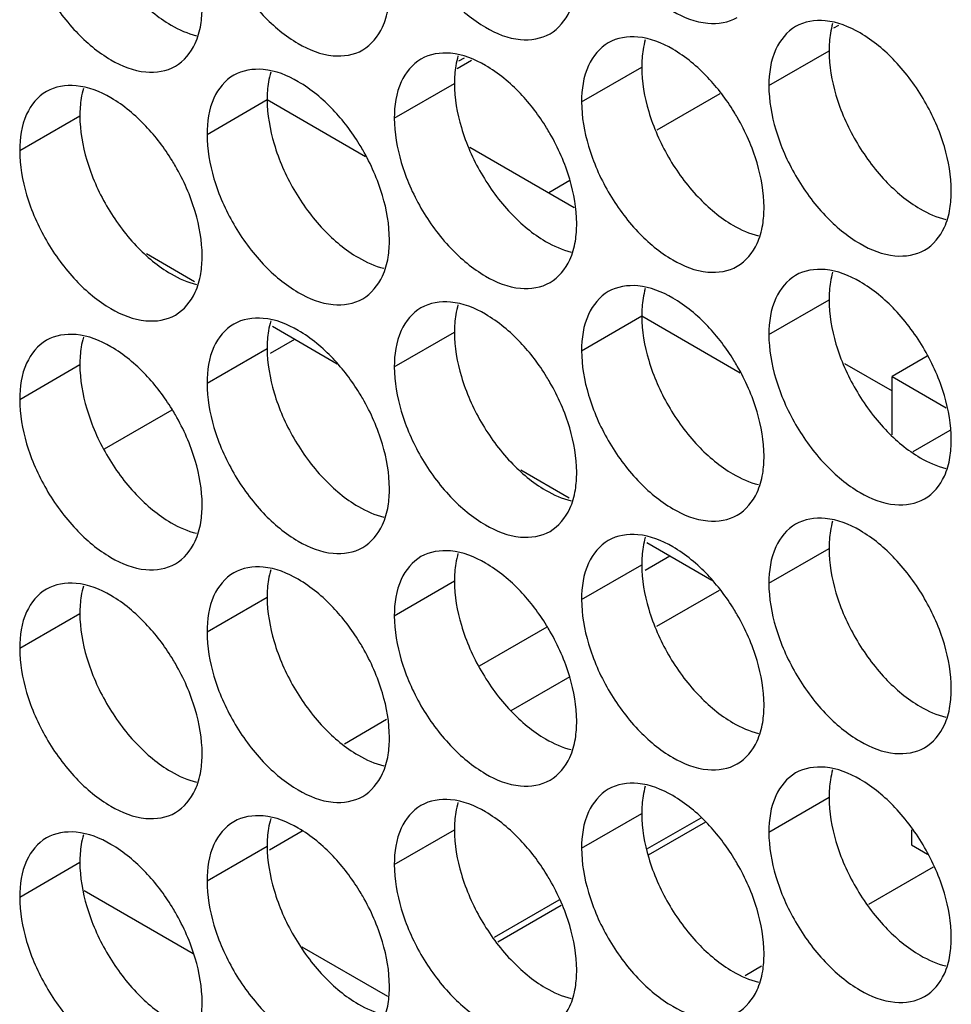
# Model space of a CAD drawing. Header units: inches. Extents: x 0 to 34, y 0 to 22.
# Tile 70 of 118: x 15.908 to 16.077, y 14.952 to 15.131. Entities that reach past the tile are written whole.
import ezdxf

# ---------------------------------------------------------------- set-up
doc = ezdxf.new("R2010")
doc.units = ezdxf.units.IN
doc.header["$LTSCALE"] = 1.87
doc.header["$MEASUREMENT"] = 0
doc.layers.get('0').update_dxf_attribs({"linetype": 'CONTINUOUS'})

msp = doc.modelspace()

# ---------------------------------------------------------------- linework, layer by layer
at = {"color": 7, "linetype": 'CONTINUOUS'}
for p, q in [((16.05683, 15.13035), (16.05592, 15.12982)), ((15.98869, 15.1244), (15.98766, 15.12381)), ((16.04417, 15.11938), (16.05513, 15.1257)), ((15.99001, 15.12394), (15.9874, 15.12243)), ((16.01005, 15.11642), (16.02101, 15.12275)), ((15.97593, 15.11346), (15.98689, 15.11979)), ((15.94182, 15.1105), (15.95278, 15.11683)), ((15.95278, 15.11684), (15.9707, 15.10649)), ((16.03525, 15.11789), (16.02376, 15.11125)), ((15.9077, 15.10754), (15.91866, 15.11387)), ((16.00794, 15.10212), (16.00407, 15.09988)), ((15.93956, 15.08365), (15.93078, 15.08872)), ((16.04417, 15.07406), (16.05513, 15.08039)), ((16.01005, 15.0711), (16.02101, 15.07743)), ((16.02102, 15.07744), (16.03894, 15.06709)), ((15.96553, 15.06866), (15.95372, 15.07548)), ((15.97593, 15.06815), (15.98689, 15.07447)), ((15.95776, 15.07314), (15.95332, 15.07058)), ((15.94182, 15.06519), (15.95278, 15.07152)), ((15.9077, 15.06223), (15.91866, 15.06856)), ((16.07303, 15.07012), (16.06662, 15.06642)), ((16.06662, 15.06642), (16.07649, 15.06072)), ((16.06662, 15.05575), (16.06662, 15.06642)), ((15.93544, 15.06026), (15.92311, 15.05314)), ((16.07714, 15.05657), (16.07041, 15.05269)), ((16.00779, 15.04425), (15.99901, 15.04932)), ((16.03376, 15.02926), (16.02195, 15.03608)), ((16.04417, 15.02875), (16.05513, 15.03508)), ((16.02611, 15.03368), (16.02161, 15.03108)), ((16.01005, 15.02579), (16.02101, 15.03212)), ((15.97593, 15.02283), (15.98689, 15.02916)), ((16.03511, 15.02744), (16.02367, 15.02084)), ((15.94182, 15.01987), (15.95278, 15.0262)), ((15.9077, 15.01692), (15.91866, 15.02324)), ((16.00375, 15.02077), (15.99139, 15.01363)), ((16.0079, 15.01173), (15.99714, 15.00552)), ((15.97454, 15.00391), (15.96686, 14.99947)), ((16.04417, 14.98343), (16.05513, 14.98976)), ((16.01005, 14.98048), (16.02101, 14.9868)), ((16.03175, 14.98597), (16.02202, 14.98035)), ((16.03263, 14.98525), (16.0222, 14.97923)), ((15.95914, 14.98358), (15.9532, 14.98015)), ((15.97593, 14.97752), (15.98689, 14.98385)), ((16.07016, 14.98383), (16.07016, 14.9811)), ((15.94182, 14.97456), (15.95278, 14.98089)), ((16.07016, 14.9811), (16.07306, 14.97942)), ((15.9077, 14.9716), (15.91866, 14.97793)), ((16.0741, 14.97702), (16.06233, 14.97023)), ((15.91946, 14.97278), (15.9393, 14.96133)), ((16.00589, 14.97104), (15.99414, 14.96425)), ((16.00632, 14.97006), (15.99478, 14.9634)), ((16.04284, 14.95898), (16.03985, 14.95725))]:
    msp.add_line(p, q, dxfattribs=at)
at = {"color": 3, "linetype": 'CONTINUOUS'}
for p, q in [((15.98969, 15.10819), (16.00871, 15.0972)), ((16.05793, 15.06879), (16.06662, 15.06377)), ((15.95909, 14.96256), (15.9747, 14.95355))]:
    msp.add_line(p, q, dxfattribs=at)
at = {"color": 7, "linetype": 'CONTINUOUS'}
for points, knots in [([(16.01132, 15.15366), (16.01218, 15.15075), (16.01463, 15.14519), (16.01985, 15.13806), (16.02603, 15.13288), (16.03249, 15.13022), (16.03683, 15.13087), (16.03842, 15.13179)], [0, 0, 0, 0, 0.235115, 0.470233, 0.682481, 0.857347, 1, 1, 1, 1]), ([(15.9772, 15.1507), (15.97806, 15.1478), (15.98051, 15.14224), (15.98573, 15.1351), (15.99192, 15.12992), (15.99837, 15.12726), (16.00271, 15.12791), (16.0043, 15.12883)], [0, 0, 0, 0, 0.235115, 0.470233, 0.682481, 0.857347, 1, 1, 1, 1]), ([(15.94308, 15.14774), (15.94394, 15.14484), (15.9464, 15.13928), (15.95162, 15.13214), (15.9578, 15.12696), (15.96426, 15.12431), (15.96859, 15.12496), (15.97018, 15.12587)], [0, 0, 0, 0, 0.235115, 0.470233, 0.682481, 0.857347, 1, 1, 1, 1]), ([(15.90896, 15.14479), (15.90983, 15.14188), (15.91228, 15.13632), (15.9175, 15.12919), (15.92368, 15.124), (15.93014, 15.12135), (15.93448, 15.122), (15.93606, 15.12291)], [0, 0, 0, 0, 0.235115, 0.470233, 0.682481, 0.857347, 1, 1, 1, 1]), ([(16.0043, 15.12883), (16.00589, 15.12974), (16.00791, 15.13227), (16.00873, 15.13521), (16.00892, 15.13638)], [0, 0, 0, 0, 0.608607, 1, 1, 1, 1]), ([(15.97018, 15.12587), (15.97177, 15.12679), (15.97379, 15.12932), (15.97461, 15.13225), (15.97481, 15.13342)], [0, 0, 0, 0, 0.608607, 1, 1, 1, 1]), ([(16.06714, 15.12384), (16.06527, 15.12582), (16.06142, 15.12904), (16.0567, 15.13098), (16.05443, 15.13118)], [0, 0, 0, 0, 0.548282, 1, 1, 1, 1]), ([(15.93606, 15.12291), (15.93765, 15.12383), (15.93967, 15.12636), (15.9405, 15.12929), (15.94069, 15.13046)], [0, 0, 0, 0, 0.608607, 1, 1, 1, 1]), ([(16.04904, 15.13013), (16.04745, 15.12922), (16.04472, 15.12579), (16.04417, 15.12162), (16.04417, 15.11938)], [0, 0, 0, 0, 0.44922, 1, 1, 1, 1]), ([(16.03303, 15.12088), (16.03115, 15.12286), (16.0273, 15.12609), (16.02258, 15.12803), (16.02031, 15.12822)], [0, 0, 0, 0, 0.548282, 1, 1, 1, 1]), ([(16.01492, 15.12718), (16.01333, 15.12626), (16.0106, 15.12283), (16.01005, 15.11866), (16.01005, 15.11642)], [0, 0, 0, 0, 0.44922, 1, 1, 1, 1]), ([(15.9808, 15.12422), (15.97921, 15.1233), (15.97648, 15.11987), (15.97593, 15.1157), (15.97593, 15.11346)], [0, 0, 0, 0, 0.44922, 1, 1, 1, 1]), ([(15.99891, 15.11792), (15.99703, 15.1199), (15.99318, 15.12313), (15.98846, 15.12507), (15.98619, 15.12526)], [0, 0, 0, 0, 0.548282, 1, 1, 1, 1]), ([(15.96479, 15.11496), (15.96291, 15.11695), (15.95907, 15.12017), (15.95435, 15.12211), (15.95207, 15.12231)], [0, 0, 0, 0, 0.548282, 1, 1, 1, 1]), ([(16.07614, 15.10826), (16.07527, 15.11117), (16.07282, 15.11673), (16.06923, 15.12164), (16.06714, 15.12384)], [0, 0, 0, 0, 0.499997, 1, 1, 1, 1]), ([(15.94668, 15.12126), (15.94509, 15.12034), (15.94236, 15.11692), (15.94182, 15.11275), (15.94182, 15.1105)], [0, 0, 0, 0, 0.44922, 1, 1, 1, 1]), ([(15.93067, 15.11201), (15.92879, 15.11399), (15.92495, 15.11721), (15.92023, 15.11915), (15.91796, 15.11935)], [0, 0, 0, 0, 0.548282, 1, 1, 1, 1]), ([(15.91256, 15.1183), (15.91098, 15.11739), (15.90824, 15.11396), (15.9077, 15.10979), (15.9077, 15.10754)], [0, 0, 0, 0, 0.44922, 1, 1, 1, 1]), ([(16.04202, 15.1053), (16.04116, 15.10821), (16.03977, 15.11136), (16.03801, 15.1143), (16.0378, 15.11464)], [0, 0, 0, 0, 0.882712, 1, 1, 1, 1]), ([(16.0079, 15.10234), (16.00704, 15.10525), (16.00565, 15.1084), (16.00389, 15.11134), (16.00368, 15.11168)], [0, 0, 0, 0, 0.882712, 1, 1, 1, 1]), ([(16.04543, 15.1113), (16.0463, 15.1084), (16.04875, 15.10284), (16.05397, 15.0957), (16.06015, 15.09052), (16.06661, 15.08787), (16.07095, 15.08851), (16.07254, 15.08943)], [0, 0, 0, 0, 0.235115, 0.470233, 0.682481, 0.857347, 1, 1, 1, 1]), ([(15.97378, 15.09939), (15.97292, 15.10229), (15.97153, 15.10544), (15.96978, 15.10838), (15.96956, 15.10873)], [0, 0, 0, 0, 0.882712, 1, 1, 1, 1]), ([(16.01132, 15.10835), (16.01218, 15.10544), (16.01463, 15.09988), (16.01985, 15.09275), (16.02603, 15.08756), (16.03249, 15.08491), (16.03683, 15.08556), (16.03842, 15.08647)], [0, 0, 0, 0, 0.235115, 0.470233, 0.682481, 0.857347, 1, 1, 1, 1]), ([(15.93967, 15.09643), (15.9388, 15.09933), (15.93741, 15.10248), (15.93566, 15.10543), (15.93545, 15.10577)], [0, 0, 0, 0, 0.882712, 1, 1, 1, 1]), ([(15.9772, 15.10539), (15.97806, 15.10248), (15.98051, 15.09692), (15.98573, 15.08979), (15.99192, 15.0846), (15.99837, 15.08195), (16.00271, 15.0826), (16.0043, 15.08351)], [0, 0, 0, 0, 0.235115, 0.470233, 0.682481, 0.857347, 1, 1, 1, 1]), ([(15.94308, 15.10243), (15.94394, 15.09952), (15.9464, 15.09396), (15.95162, 15.08683), (15.9578, 15.08165), (15.96426, 15.07899), (15.96859, 15.07964), (15.97018, 15.08056)], [0, 0, 0, 0, 0.235115, 0.470233, 0.682481, 0.857347, 1, 1, 1, 1]), ([(15.90896, 15.09947), (15.90983, 15.09657), (15.91228, 15.09101), (15.9175, 15.08387), (15.92368, 15.07869), (15.93014, 15.07603), (15.93448, 15.07668), (15.93606, 15.0776)], [0, 0, 0, 0, 0.235115, 0.470233, 0.682481, 0.857347, 1, 1, 1, 1]), ([(16.07254, 15.08943), (16.07412, 15.09035), (16.07614, 15.09288), (16.07697, 15.09581), (16.07716, 15.09698)], [0, 0, 0, 0, 0.608607, 1, 1, 1, 1]), ([(16.03842, 15.08647), (16.04001, 15.08739), (16.04202, 15.08992), (16.04285, 15.09285), (16.04304, 15.09402)], [0, 0, 0, 0, 0.608607, 1, 1, 1, 1]), ([(16.0043, 15.08351), (16.00589, 15.08443), (16.00791, 15.08696), (16.00873, 15.08989), (16.00892, 15.09106)], [0, 0, 0, 0, 0.608607, 1, 1, 1, 1]), ([(15.97018, 15.08056), (15.97177, 15.08147), (15.97379, 15.084), (15.97461, 15.08694), (15.97481, 15.08811)], [0, 0, 0, 0, 0.608607, 1, 1, 1, 1]), ([(15.93606, 15.0776), (15.93765, 15.07851), (15.93967, 15.08104), (15.9405, 15.08398), (15.94069, 15.08515)], [0, 0, 0, 0, 0.608607, 1, 1, 1, 1]), ([(16.04904, 15.08482), (16.04745, 15.0839), (16.04472, 15.08048), (16.04417, 15.07631), (16.04417, 15.07406)], [0, 0, 0, 0, 0.44922, 1, 1, 1, 1]), ([(16.06714, 15.07852), (16.06527, 15.0805), (16.06142, 15.08373), (16.0567, 15.08567), (16.05443, 15.08587)], [0, 0, 0, 0, 0.548282, 1, 1, 1, 1]), ([(16.03303, 15.07556), (16.03115, 15.07755), (16.0273, 15.08077), (16.02258, 15.08271), (16.02031, 15.08291)], [0, 0, 0, 0, 0.548282, 1, 1, 1, 1]), ([(16.01492, 15.08186), (16.01333, 15.08095), (16.0106, 15.07752), (16.01005, 15.07335), (16.01005, 15.0711)], [0, 0, 0, 0, 0.44922, 1, 1, 1, 1]), ([(15.99891, 15.07261), (15.99703, 15.07459), (15.99318, 15.07781), (15.98846, 15.07975), (15.98619, 15.07995)], [0, 0, 0, 0, 0.548282, 1, 1, 1, 1]), ([(15.9808, 15.0789), (15.97921, 15.07799), (15.97648, 15.07456), (15.97593, 15.07039), (15.97593, 15.06815)], [0, 0, 0, 0, 0.44922, 1, 1, 1, 1]), ([(16.07614, 15.06295), (16.07527, 15.06585), (16.07282, 15.07141), (16.06923, 15.07633), (16.06714, 15.07852)], [0, 0, 0, 0, 0.499997, 1, 1, 1, 1]), ([(15.94668, 15.07595), (15.94509, 15.07503), (15.94236, 15.0716), (15.94182, 15.06743), (15.94182, 15.06519)], [0, 0, 0, 0, 0.44922, 1, 1, 1, 1]), ([(15.96479, 15.06965), (15.96291, 15.07163), (15.95907, 15.07486), (15.95435, 15.0768), (15.95207, 15.07699)], [0, 0, 0, 0, 0.548282, 1, 1, 1, 1]), ([(15.93067, 15.06669), (15.92879, 15.06867), (15.92495, 15.0719), (15.92023, 15.07384), (15.91796, 15.07403)], [0, 0, 0, 0, 0.548282, 1, 1, 1, 1]), ([(15.91256, 15.07299), (15.91098, 15.07207), (15.90824, 15.06864), (15.9077, 15.06447), (15.9077, 15.06223)], [0, 0, 0, 0, 0.44922, 1, 1, 1, 1]), ([(16.04202, 15.05999), (16.04116, 15.06289), (16.03977, 15.06604), (16.03801, 15.06899), (16.0378, 15.06933)], [0, 0, 0, 0, 0.882712, 1, 1, 1, 1]), ([(16.0079, 15.05703), (16.00704, 15.05994), (16.00565, 15.06309), (16.00389, 15.06603), (16.00368, 15.06637)], [0, 0, 0, 0, 0.882712, 1, 1, 1, 1]), ([(16.04543, 15.06599), (16.0463, 15.06308), (16.04875, 15.05752), (16.05397, 15.05039), (16.06015, 15.04521), (16.06661, 15.04255), (16.07095, 15.0432), (16.07254, 15.04412)], [0, 0, 0, 0, 0.235115, 0.470233, 0.682481, 0.857347, 1, 1, 1, 1]), ([(15.97378, 15.05407), (15.97292, 15.05698), (15.97153, 15.06013), (15.96978, 15.06307), (15.96956, 15.06341)], [0, 0, 0, 0, 0.882712, 1, 1, 1, 1]), ([(16.01132, 15.06303), (16.01218, 15.06013), (16.01463, 15.05457), (16.01985, 15.04743), (16.02603, 15.04225), (16.03249, 15.03959), (16.03683, 15.04024), (16.03842, 15.04116)], [0, 0, 0, 0, 0.235115, 0.470233, 0.682481, 0.857347, 1, 1, 1, 1]), ([(15.93967, 15.05111), (15.9388, 15.05402), (15.93741, 15.05717), (15.93566, 15.06011), (15.93545, 15.06045)], [0, 0, 0, 0, 0.882712, 1, 1, 1, 1]), ([(15.9772, 15.06007), (15.97806, 15.05717), (15.98051, 15.05161), (15.98573, 15.04447), (15.99192, 15.03929), (15.99837, 15.03664), (16.00271, 15.03728), (16.0043, 15.0382)], [0, 0, 0, 0, 0.235115, 0.470233, 0.682481, 0.857347, 1, 1, 1, 1]), ([(15.94308, 15.05712), (15.94394, 15.05421), (15.9464, 15.04865), (15.95162, 15.04152), (15.9578, 15.03633), (15.96426, 15.03368), (15.96859, 15.03433), (15.97018, 15.03524)], [0, 0, 0, 0, 0.235115, 0.470233, 0.682481, 0.857347, 1, 1, 1, 1]), ([(15.90896, 15.05416), (15.90983, 15.05125), (15.91228, 15.04569), (15.9175, 15.03856), (15.92368, 15.03337), (15.93014, 15.03072), (15.93448, 15.03137), (15.93606, 15.03229)], [0, 0, 0, 0, 0.235115, 0.470233, 0.682481, 0.857347, 1, 1, 1, 1]), ([(16.07254, 15.04412), (16.07412, 15.04503), (16.07614, 15.04756), (16.07697, 15.0505), (16.07716, 15.05167)], [0, 0, 0, 0, 0.608607, 1, 1, 1, 1]), ([(16.03842, 15.04116), (16.04001, 15.04207), (16.04202, 15.0446), (16.04285, 15.04754), (16.04304, 15.04871)], [0, 0, 0, 0, 0.608607, 1, 1, 1, 1]), ([(16.0043, 15.0382), (16.00589, 15.03912), (16.00791, 15.04165), (16.00873, 15.04458), (16.00892, 15.04575)], [0, 0, 0, 0, 0.608607, 1, 1, 1, 1]), ([(15.97018, 15.03524), (15.97177, 15.03616), (15.97379, 15.03869), (15.97461, 15.04162), (15.97481, 15.04279)], [0, 0, 0, 0, 0.608607, 1, 1, 1, 1]), ([(15.93606, 15.03229), (15.93765, 15.0332), (15.93967, 15.03573), (15.9405, 15.03866), (15.94069, 15.03983)], [0, 0, 0, 0, 0.608607, 1, 1, 1, 1]), ([(16.06714, 15.03321), (16.06527, 15.03519), (16.06142, 15.03842), (16.0567, 15.04035), (16.05443, 15.04055)], [0, 0, 0, 0, 0.548282, 1, 1, 1, 1]), ([(16.04904, 15.0395), (16.04745, 15.03859), (16.04472, 15.03516), (16.04417, 15.03099), (16.04417, 15.02875)], [0, 0, 0, 0, 0.44922, 1, 1, 1, 1]), ([(16.01492, 15.03655), (16.01333, 15.03563), (16.0106, 15.0322), (16.01005, 15.02803), (16.01005, 15.02579)], [0, 0, 0, 0, 0.44922, 1, 1, 1, 1]), ([(16.03303, 15.03025), (16.03115, 15.03223), (16.0273, 15.03546), (16.02258, 15.0374), (16.02031, 15.03759)], [0, 0, 0, 0, 0.548282, 1, 1, 1, 1]), ([(15.99891, 15.02729), (15.99703, 15.02927), (15.99318, 15.0325), (15.98846, 15.03444), (15.98619, 15.03464)], [0, 0, 0, 0, 0.548282, 1, 1, 1, 1]), ([(15.9808, 15.03359), (15.97921, 15.03267), (15.97648, 15.02925), (15.97593, 15.02508), (15.97593, 15.02283)], [0, 0, 0, 0, 0.44922, 1, 1, 1, 1]), ([(16.07614, 15.01763), (16.07527, 15.02054), (16.07282, 15.0261), (16.06923, 15.03101), (16.06714, 15.03321)], [0, 0, 0, 0, 0.499997, 1, 1, 1, 1]), ([(15.96479, 15.02433), (15.96291, 15.02632), (15.95907, 15.02954), (15.95435, 15.03148), (15.95207, 15.03168)], [0, 0, 0, 0, 0.548282, 1, 1, 1, 1]), ([(15.94668, 15.03063), (15.94509, 15.02972), (15.94236, 15.02629), (15.94182, 15.02212), (15.94182, 15.01987)], [0, 0, 0, 0, 0.44922, 1, 1, 1, 1]), ([(15.91256, 15.02767), (15.91098, 15.02676), (15.90824, 15.02333), (15.9077, 15.01916), (15.9077, 15.01692)], [0, 0, 0, 0, 0.44922, 1, 1, 1, 1]), ([(15.93067, 15.02138), (15.92879, 15.02336), (15.92495, 15.02658), (15.92023, 15.02852), (15.91796, 15.02872)], [0, 0, 0, 0, 0.548282, 1, 1, 1, 1]), ([(16.04202, 15.01467), (16.04116, 15.01758), (16.03977, 15.02073), (16.03801, 15.02367), (16.0378, 15.02401)], [0, 0, 0, 0, 0.882712, 1, 1, 1, 1]), ([(16.0079, 15.01172), (16.00704, 15.01462), (16.00565, 15.01777), (16.00389, 15.02071), (16.00368, 15.02106)], [0, 0, 0, 0, 0.882712, 1, 1, 1, 1]), ([(16.04543, 15.02067), (16.0463, 15.01777), (16.04875, 15.01221), (16.05397, 15.00508), (16.06015, 14.99989), (16.06661, 14.99724), (16.07095, 14.99789), (16.07254, 14.9988)], [0, 0, 0, 0, 0.235115, 0.470233, 0.682481, 0.857347, 1, 1, 1, 1]), ([(15.97378, 15.00876), (15.97292, 15.01166), (15.97153, 15.01481), (15.96978, 15.01776), (15.96956, 15.0181)], [0, 0, 0, 0, 0.882712, 1, 1, 1, 1]), ([(16.01132, 15.01772), (16.01218, 15.01481), (16.01463, 15.00925), (16.01985, 15.00212), (16.02603, 14.99693), (16.03249, 14.99428), (16.03683, 14.99493), (16.03842, 14.99584)], [0, 0, 0, 0, 0.235115, 0.470233, 0.682481, 0.857347, 1, 1, 1, 1]), ([(15.93967, 15.0058), (15.9388, 15.00871), (15.93741, 15.01186), (15.93566, 15.0148), (15.93545, 15.01514)], [0, 0, 0, 0, 0.882712, 1, 1, 1, 1]), ([(15.9772, 15.01476), (15.97806, 15.01185), (15.98051, 15.00629), (15.98573, 14.99916), (15.99192, 14.99398), (15.99837, 14.99132), (16.00271, 14.99197), (16.0043, 14.99289)], [0, 0, 0, 0, 0.235115, 0.470233, 0.682481, 0.857347, 1, 1, 1, 1]), ([(15.94308, 15.0118), (15.94394, 15.0089), (15.9464, 15.00334), (15.95162, 14.9962), (15.9578, 14.99102), (15.96426, 14.98836), (15.96859, 14.98901), (15.97018, 14.98993)], [0, 0, 0, 0, 0.235115, 0.470233, 0.682481, 0.857347, 1, 1, 1, 1]), ([(15.90896, 15.00884), (15.90983, 15.00594), (15.91228, 15.00038), (15.9175, 14.99324), (15.92368, 14.98806), (15.93014, 14.98541), (15.93448, 14.98606), (15.93606, 14.98697)], [0, 0, 0, 0, 0.235115, 0.470233, 0.682481, 0.857347, 1, 1, 1, 1]), ([(16.07254, 14.9988), (16.07412, 14.99972), (16.07614, 15.00225), (16.07697, 15.00518), (16.07716, 15.00635)], [0, 0, 0, 0, 0.608607, 1, 1, 1, 1]), ([(16.03842, 14.99584), (16.04001, 14.99676), (16.04202, 14.99929), (16.04285, 15.00222), (16.04304, 15.00339)], [0, 0, 0, 0, 0.608607, 1, 1, 1, 1]), ([(16.0043, 14.99289), (16.00589, 14.9938), (16.00791, 14.99633), (16.00873, 14.99927), (16.00892, 15.00044)], [0, 0, 0, 0, 0.608607, 1, 1, 1, 1]), ([(15.97018, 14.98993), (15.97177, 14.99084), (15.97379, 14.99337), (15.97461, 14.99631), (15.97481, 14.99748)], [0, 0, 0, 0, 0.608607, 1, 1, 1, 1]), ([(16.06714, 14.98789), (16.06527, 14.98988), (16.06142, 14.9931), (16.0567, 14.99504), (16.05443, 14.99524)], [0, 0, 0, 0, 0.548282, 1, 1, 1, 1]), ([(15.93606, 14.98697), (15.93765, 14.98789), (15.93967, 14.99042), (15.9405, 14.99335), (15.94069, 14.99452)], [0, 0, 0, 0, 0.608607, 1, 1, 1, 1]), ([(16.04904, 14.99419), (16.04745, 14.99328), (16.04472, 14.98985), (16.04417, 14.98568), (16.04417, 14.98343)], [0, 0, 0, 0, 0.44922, 1, 1, 1, 1]), ([(16.03303, 14.98494), (16.03115, 14.98692), (16.0273, 14.99014), (16.02258, 14.99208), (16.02031, 14.99228)], [0, 0, 0, 0, 0.548282, 1, 1, 1, 1]), ([(16.01492, 14.99123), (16.01333, 14.99032), (16.0106, 14.98689), (16.01005, 14.98272), (16.01005, 14.98048)], [0, 0, 0, 0, 0.44922, 1, 1, 1, 1]), ([(15.9808, 14.98828), (15.97921, 14.98736), (15.97648, 14.98393), (15.97593, 14.97976), (15.97593, 14.97752)], [0, 0, 0, 0, 0.44922, 1, 1, 1, 1]), ([(15.99891, 14.98198), (15.99703, 14.98396), (15.99318, 14.98719), (15.98846, 14.98913), (15.98619, 14.98932)], [0, 0, 0, 0, 0.548282, 1, 1, 1, 1]), ([(16.07614, 14.97232), (16.07527, 14.97522), (16.07282, 14.98078), (16.06923, 14.9857), (16.06714, 14.98789)], [0, 0, 0, 0, 0.499997, 1, 1, 1, 1]), ([(15.96479, 14.97902), (15.96291, 14.981), (15.95907, 14.98423), (15.95435, 14.98617), (15.95207, 14.98636)], [0, 0, 0, 0, 0.548282, 1, 1, 1, 1]), ([(15.94668, 14.98532), (15.94509, 14.9844), (15.94236, 14.98097), (15.94182, 14.9768), (15.94182, 14.97456)], [0, 0, 0, 0, 0.44922, 1, 1, 1, 1]), ([(15.91256, 14.98236), (15.91098, 14.98144), (15.90824, 14.97802), (15.9077, 14.97385), (15.9077, 14.9716)], [0, 0, 0, 0, 0.44922, 1, 1, 1, 1]), ([(15.93067, 14.97606), (15.92879, 14.97805), (15.92495, 14.98127), (15.92023, 14.98321), (15.91796, 14.98341)], [0, 0, 0, 0, 0.548282, 1, 1, 1, 1]), ([(16.04202, 14.96936), (16.04116, 14.97227), (16.03977, 14.97542), (16.03801, 14.97836), (16.0378, 14.9787)], [0, 0, 0, 0, 0.882712, 1, 1, 1, 1]), ([(16.0079, 14.9664), (16.00704, 14.96931), (16.00565, 14.97246), (16.00389, 14.9754), (16.00368, 14.97574)], [0, 0, 0, 0, 0.882712, 1, 1, 1, 1]), ([(16.04543, 14.97536), (16.0463, 14.97245), (16.04875, 14.9669), (16.05397, 14.95976), (16.06015, 14.95458), (16.06661, 14.95192), (16.07095, 14.95257), (16.07254, 14.95349)], [0, 0, 0, 0, 0.235115, 0.470233, 0.682481, 0.857347, 1, 1, 1, 1]), ([(15.97378, 14.96344), (15.97292, 14.96635), (15.97153, 14.9695), (15.96978, 14.97244), (15.96956, 14.97278)], [0, 0, 0, 0, 0.882712, 1, 1, 1, 1]), ([(16.01132, 14.9724), (16.01218, 14.9695), (16.01463, 14.96394), (16.01985, 14.9568), (16.02603, 14.95162), (16.03249, 14.94897), (16.03683, 14.94961), (16.03842, 14.95053)], [0, 0, 0, 0, 0.235115, 0.470233, 0.682481, 0.857347, 1, 1, 1, 1]), ([(15.93967, 14.96049), (15.9388, 14.96339), (15.93741, 14.96654), (15.93566, 14.96948), (15.93545, 14.96983)], [0, 0, 0, 0, 0.882712, 1, 1, 1, 1]), ([(15.9772, 14.96945), (15.97806, 14.96654), (15.98051, 14.96098), (15.98573, 14.95385), (15.99192, 14.94866), (15.99837, 14.94601), (16.00271, 14.94666), (16.0043, 14.94757)], [0, 0, 0, 0, 0.235115, 0.470233, 0.682481, 0.857347, 1, 1, 1, 1]), ([(15.94308, 14.96649), (15.94394, 14.96358), (15.9464, 14.95802), (15.95162, 14.95089), (15.9578, 14.9457), (15.96426, 14.94305), (15.96859, 14.9437), (15.97018, 14.94461)], [0, 0, 0, 0, 0.235115, 0.470233, 0.682481, 0.857347, 1, 1, 1, 1]), ([(15.90896, 14.96353), (15.90983, 14.96062), (15.91228, 14.95506), (15.9175, 14.94793), (15.92368, 14.94275), (15.93014, 14.94009), (15.93448, 14.94074), (15.93606, 14.94166)], [0, 0, 0, 0, 0.235115, 0.470233, 0.682481, 0.857347, 1, 1, 1, 1]), ([(16.07254, 14.95349), (16.07412, 14.9544), (16.07614, 14.95693), (16.07697, 14.95987), (16.07716, 14.96104)], [0, 0, 0, 0, 0.608607, 1, 1, 1, 1]), ([(16.03842, 14.95053), (16.04001, 14.95145), (16.04202, 14.95398), (16.04285, 14.95691), (16.04304, 14.95808)], [0, 0, 0, 0, 0.608607, 1, 1, 1, 1]), ([(16.0043, 14.94757), (16.00589, 14.94849), (16.00791, 14.95102), (16.00873, 14.95395), (16.00892, 14.95512)], [0, 0, 0, 0, 0.608607, 1, 1, 1, 1]), ([(15.97018, 14.94461), (15.97177, 14.94553), (15.97379, 14.94806), (15.97461, 14.95099), (15.97481, 14.95216)], [0, 0, 0, 0, 0.608607, 1, 1, 1, 1])]:
    msp.add_open_spline(points, degree=3, knots=knots, dxfattribs=at)
at = {"color": 3, "linetype": 'CONTINUOUS'}
for points, knots in [([(15.92892, 15.13554), (15.93079, 15.13356), (15.9342, 15.1307), (15.93829, 15.12885), (15.93992, 15.12847)], [0, 0, 0, 0, 0.619597, 1, 1, 1, 1]), ([(16.05639, 15.11763), (16.05726, 15.11473), (16.05971, 15.10917), (16.06331, 15.10425), (16.06539, 15.10206)], [0, 0, 0, 0, 0.499997, 1, 1, 1, 1]), ([(16.02228, 15.11467), (16.02314, 15.11177), (16.02559, 15.10621), (16.02919, 15.10129), (16.03127, 15.0991)], [0, 0, 0, 0, 0.499997, 1, 1, 1, 1]), ([(15.98816, 15.11172), (15.98902, 15.10881), (15.99147, 15.10325), (15.99507, 15.09833), (15.99715, 15.09614)], [0, 0, 0, 0, 0.499997, 1, 1, 1, 1]), ([(15.95404, 15.10876), (15.9549, 15.10585), (15.95736, 15.10029), (15.96095, 15.09538), (15.96303, 15.09318)], [0, 0, 0, 0, 0.499997, 1, 1, 1, 1]), ([(15.91992, 15.1058), (15.92079, 15.10289), (15.92324, 15.09733), (15.92683, 15.09242), (15.92892, 15.09022)], [0, 0, 0, 0, 0.499997, 1, 1, 1, 1]), ([(16.06539, 15.10206), (16.06727, 15.10007), (16.07067, 15.09722), (16.07476, 15.09537), (16.0764, 15.09499)], [0, 0, 0, 0, 0.619597, 1, 1, 1, 1]), ([(16.03127, 15.0991), (16.03315, 15.09712), (16.03655, 15.09426), (16.04064, 15.09241), (16.04228, 15.09203)], [0, 0, 0, 0, 0.619597, 1, 1, 1, 1]), ([(15.99715, 15.09614), (15.99903, 15.09416), (16.00243, 15.0913), (16.00652, 15.08946), (16.00816, 15.08907)], [0, 0, 0, 0, 0.619597, 1, 1, 1, 1]), ([(15.96303, 15.09318), (15.96491, 15.0912), (15.96832, 15.08835), (15.9724, 15.0865), (15.97404, 15.08611)], [0, 0, 0, 0, 0.619597, 1, 1, 1, 1]), ([(15.92892, 15.09022), (15.93079, 15.08824), (15.9342, 15.08539), (15.93829, 15.08354), (15.93992, 15.08316)], [0, 0, 0, 0, 0.619597, 1, 1, 1, 1]), ([(16.05639, 15.07232), (16.05726, 15.06941), (16.05971, 15.06385), (16.06331, 15.05894), (16.06539, 15.05674)], [0, 0, 0, 0, 0.499997, 1, 1, 1, 1]), ([(16.02228, 15.06936), (16.02314, 15.06645), (16.02559, 15.06089), (16.02919, 15.05598), (16.03127, 15.05378)], [0, 0, 0, 0, 0.499997, 1, 1, 1, 1]), ([(15.98816, 15.0664), (15.98902, 15.0635), (15.99147, 15.05794), (15.99507, 15.05302), (15.99715, 15.05083)], [0, 0, 0, 0, 0.499997, 1, 1, 1, 1]), ([(15.95404, 15.06344), (15.9549, 15.06054), (15.95736, 15.05498), (15.96095, 15.05006), (15.96303, 15.04787)], [0, 0, 0, 0, 0.499997, 1, 1, 1, 1]), ([(15.91992, 15.06049), (15.92079, 15.05758), (15.92324, 15.05202), (15.92683, 15.04711), (15.92892, 15.04491)], [0, 0, 0, 0, 0.499997, 1, 1, 1, 1]), ([(16.06539, 15.05674), (16.06727, 15.05476), (16.07067, 15.0519), (16.07476, 15.05006), (16.0764, 15.04967)], [0, 0, 0, 0, 0.619597, 1, 1, 1, 1]), ([(16.03127, 15.05378), (16.03315, 15.0518), (16.03655, 15.04895), (16.04064, 15.0471), (16.04228, 15.04672)], [0, 0, 0, 0, 0.619597, 1, 1, 1, 1]), ([(15.99715, 15.05083), (15.99903, 15.04884), (16.00243, 15.04599), (16.00652, 15.04414), (16.00816, 15.04376)], [0, 0, 0, 0, 0.619597, 1, 1, 1, 1]), ([(15.96303, 15.04787), (15.96491, 15.04589), (15.96832, 15.04303), (15.9724, 15.04118), (15.97404, 15.0408)], [0, 0, 0, 0, 0.619597, 1, 1, 1, 1]), ([(15.92892, 15.04491), (15.93079, 15.04293), (15.9342, 15.04007), (15.93829, 15.03823), (15.93992, 15.03784)], [0, 0, 0, 0, 0.619597, 1, 1, 1, 1]), ([(16.05639, 15.027), (16.05726, 15.0241), (16.05971, 15.01854), (16.06331, 15.01362), (16.06539, 15.01143)], [0, 0, 0, 0, 0.499997, 1, 1, 1, 1]), ([(16.02228, 15.02405), (16.02314, 15.02114), (16.02559, 15.01558), (16.02919, 15.01066), (16.03127, 15.00847)], [0, 0, 0, 0, 0.499997, 1, 1, 1, 1]), ([(15.98816, 15.02109), (15.98902, 15.01818), (15.99147, 15.01262), (15.99507, 15.00771), (15.99715, 15.00551)], [0, 0, 0, 0, 0.499997, 1, 1, 1, 1]), ([(15.95404, 15.01813), (15.9549, 15.01522), (15.95736, 15.00966), (15.96095, 15.00475), (15.96303, 15.00255)], [0, 0, 0, 0, 0.499997, 1, 1, 1, 1]), ([(15.91992, 15.01517), (15.92079, 15.01227), (15.92324, 15.00671), (15.92683, 15.00179), (15.92892, 14.9996)], [0, 0, 0, 0, 0.499997, 1, 1, 1, 1]), ([(16.06539, 15.01143), (16.06727, 15.00944), (16.07067, 15.00659), (16.07476, 15.00474), (16.0764, 15.00436)], [0, 0, 0, 0, 0.619597, 1, 1, 1, 1]), ([(16.03127, 15.00847), (16.03315, 15.00649), (16.03655, 15.00363), (16.04064, 15.00179), (16.04228, 15.0014)], [0, 0, 0, 0, 0.619597, 1, 1, 1, 1]), ([(15.99715, 15.00551), (15.99903, 15.00353), (16.00243, 15.00068), (16.00652, 14.99883), (16.00816, 14.99844)], [0, 0, 0, 0, 0.619597, 1, 1, 1, 1]), ([(15.96303, 15.00255), (15.96491, 15.00057), (15.96832, 14.99772), (15.9724, 14.99587), (15.97404, 14.99549)], [0, 0, 0, 0, 0.619597, 1, 1, 1, 1]), ([(15.92892, 14.9996), (15.93079, 14.99761), (15.9342, 14.99476), (15.93829, 14.99291), (15.93992, 14.99253)], [0, 0, 0, 0, 0.619597, 1, 1, 1, 1]), ([(16.05639, 14.98169), (16.05726, 14.97878), (16.05971, 14.97322), (16.06331, 14.96831), (16.06539, 14.96611)], [0, 0, 0, 0, 0.499997, 1, 1, 1, 1]), ([(16.02228, 14.97873), (16.02314, 14.97583), (16.02559, 14.97027), (16.02919, 14.96535), (16.03127, 14.96315)], [0, 0, 0, 0, 0.499997, 1, 1, 1, 1]), ([(15.98816, 14.97577), (15.98902, 14.97287), (15.99147, 14.96731), (15.99507, 14.96239), (15.99715, 14.9602)], [0, 0, 0, 0, 0.499997, 1, 1, 1, 1]), ([(15.95404, 14.97282), (15.9549, 14.96991), (15.95736, 14.96435), (15.96095, 14.95943), (15.96303, 14.95724)], [0, 0, 0, 0, 0.499997, 1, 1, 1, 1]), ([(15.91992, 14.96986), (15.92079, 14.96695), (15.92324, 14.96139), (15.92683, 14.95648), (15.92892, 14.95428)], [0, 0, 0, 0, 0.499997, 1, 1, 1, 1]), ([(16.06539, 14.96611), (16.06727, 14.96413), (16.07067, 14.96128), (16.07476, 14.95943), (16.0764, 14.95905)], [0, 0, 0, 0, 0.619597, 1, 1, 1, 1]), ([(16.03127, 14.96315), (16.03315, 14.96117), (16.03655, 14.95832), (16.04064, 14.95647), (16.04228, 14.95609)], [0, 0, 0, 0, 0.619597, 1, 1, 1, 1]), ([(15.99715, 14.9602), (15.99903, 14.95822), (16.00243, 14.95536), (16.00652, 14.95351), (16.00816, 14.95313)], [0, 0, 0, 0, 0.619597, 1, 1, 1, 1]), ([(15.96303, 14.95724), (15.96491, 14.95526), (15.96832, 14.9524), (15.9724, 14.95056), (15.97404, 14.95017)], [0, 0, 0, 0, 0.619597, 1, 1, 1, 1]), ([(15.92892, 14.95428), (15.93079, 14.9523), (15.9342, 14.94945), (15.93829, 14.9476), (15.93992, 14.94721)], [0, 0, 0, 0, 0.619597, 1, 1, 1, 1])]:
    msp.add_open_spline(points, degree=3, knots=knots, dxfattribs=at)
at = {"color": 7, "linetype": 'CONTINUOUS'}
for points in [[(15.94069, 15.13046), (15.94086, 15.13152), (15.94093, 15.1326), (15.94093, 15.13367)], [(16.05443, 15.13118), (16.05257, 15.13134), (16.05062, 15.13105), (16.04904, 15.13013)], [(16.02031, 15.12822), (16.01845, 15.12838), (16.01651, 15.12809), (16.01492, 15.12718)], [(15.98619, 15.12526), (15.98434, 15.12542), (15.98239, 15.12513), (15.9808, 15.12422)], [(15.95207, 15.12231), (15.95022, 15.12247), (15.94827, 15.12218), (15.94668, 15.12126)], [(16.0378, 15.11464), (16.03642, 15.11687), (16.03483, 15.11897), (16.03303, 15.12088)], [(15.91796, 15.11935), (15.9161, 15.11951), (15.91415, 15.11922), (15.91256, 15.1183)], [(16.04417, 15.11938), (16.04417, 15.11665), (16.04465, 15.11393), (16.04543, 15.1113)], [(16.00368, 15.11168), (16.00231, 15.11392), (16.00071, 15.11602), (15.99891, 15.11792)], [(16.01005, 15.11642), (16.01005, 15.11369), (16.01054, 15.11097), (16.01132, 15.10835)], [(15.96956, 15.10873), (15.96819, 15.11096), (15.9666, 15.11306), (15.96479, 15.11496)], [(15.97593, 15.11346), (15.97593, 15.11074), (15.97642, 15.10801), (15.9772, 15.10539)], [(15.93545, 15.10577), (15.93407, 15.108), (15.93248, 15.1101), (15.93067, 15.11201)], [(15.94182, 15.1105), (15.94182, 15.10778), (15.9423, 15.10505), (15.94308, 15.10243)], [(16.0774, 15.10019), (16.0774, 15.10291), (16.07692, 15.10564), (16.07614, 15.10826)], [(15.9077, 15.10754), (15.9077, 15.10482), (15.90818, 15.1021), (15.90896, 15.09947)], [(16.04329, 15.09723), (16.04329, 15.09995), (16.0428, 15.10268), (16.04202, 15.1053)], [(16.00917, 15.09427), (16.00917, 15.097), (16.00868, 15.09972), (16.0079, 15.10234)], [(15.97505, 15.09131), (15.97505, 15.09404), (15.97456, 15.09676), (15.97378, 15.09939)], [(16.07716, 15.09698), (16.07733, 15.09804), (16.0774, 15.09912), (16.0774, 15.10019)], [(16.04304, 15.09402), (16.04322, 15.09508), (16.04329, 15.09616), (16.04329, 15.09723)], [(15.94093, 15.08836), (15.94093, 15.09108), (15.94045, 15.09381), (15.93967, 15.09643)], [(16.00892, 15.09106), (16.0091, 15.09213), (16.00917, 15.0932), (16.00917, 15.09427)], [(15.97481, 15.08811), (15.97498, 15.08917), (15.97505, 15.09025), (15.97505, 15.09131)], [(15.94069, 15.08515), (15.94086, 15.08621), (15.94093, 15.08729), (15.94093, 15.08836)], [(16.05443, 15.08587), (16.05257, 15.08603), (16.05062, 15.08573), (16.04904, 15.08482)], [(16.02031, 15.08291), (16.01845, 15.08307), (16.01651, 15.08278), (16.01492, 15.08186)], [(15.98619, 15.07995), (15.98434, 15.08011), (15.98239, 15.07982), (15.9808, 15.0789)], [(15.95207, 15.07699), (15.95022, 15.07715), (15.94827, 15.07686), (15.94668, 15.07595)], [(15.91796, 15.07403), (15.9161, 15.07419), (15.91415, 15.0739), (15.91256, 15.07299)], [(16.0378, 15.06933), (16.03642, 15.07156), (16.03483, 15.07366), (16.03303, 15.07556)], [(16.04417, 15.07406), (16.04417, 15.07134), (16.04465, 15.06861), (16.04543, 15.06599)], [(16.00368, 15.06637), (16.00231, 15.0686), (16.00071, 15.0707), (15.99891, 15.07261)], [(16.01005, 15.0711), (16.01005, 15.06838), (16.01054, 15.06565), (16.01132, 15.06303)], [(15.96956, 15.06341), (15.96819, 15.06564), (15.9666, 15.06775), (15.96479, 15.06965)], [(15.93545, 15.06045), (15.93407, 15.06269), (15.93248, 15.06479), (15.93067, 15.06669)], [(15.97593, 15.06815), (15.97593, 15.06542), (15.97642, 15.0627), (15.9772, 15.06007)], [(15.94182, 15.06519), (15.94182, 15.06246), (15.9423, 15.05974), (15.94308, 15.05712)], [(15.9077, 15.06223), (15.9077, 15.05951), (15.90818, 15.05678), (15.90896, 15.05416)], [(16.0774, 15.05487), (16.0774, 15.0576), (16.07692, 15.06032), (16.07614, 15.06295)], [(16.04329, 15.05192), (16.04329, 15.05464), (16.0428, 15.05736), (16.04202, 15.05999)], [(16.00917, 15.04896), (16.00917, 15.05168), (16.00868, 15.05441), (16.0079, 15.05703)], [(15.97505, 15.046), (15.97505, 15.04872), (15.97456, 15.05145), (15.97378, 15.05407)], [(16.07716, 15.05167), (16.07733, 15.05273), (16.0774, 15.05381), (16.0774, 15.05487)], [(15.94093, 15.04304), (15.94093, 15.04577), (15.94045, 15.04849), (15.93967, 15.05111)], [(16.04304, 15.04871), (16.04322, 15.04977), (16.04329, 15.05085), (16.04329, 15.05192)], [(16.00892, 15.04575), (16.0091, 15.04681), (16.00917, 15.04789), (16.00917, 15.04896)], [(15.97481, 15.04279), (15.97498, 15.04385), (15.97505, 15.04493), (15.97505, 15.046)], [(15.94069, 15.03983), (15.94086, 15.0409), (15.94093, 15.04197), (15.94093, 15.04304)], [(16.05443, 15.04055), (16.05257, 15.04071), (16.05062, 15.04042), (16.04904, 15.0395)], [(16.02031, 15.03759), (16.01845, 15.03775), (16.01651, 15.03746), (16.01492, 15.03655)], [(15.98619, 15.03464), (15.98434, 15.0348), (15.98239, 15.0345), (15.9808, 15.03359)], [(15.95207, 15.03168), (15.95022, 15.03184), (15.94827, 15.03155), (15.94668, 15.03063)], [(16.0378, 15.02401), (16.03642, 15.02625), (16.03483, 15.02835), (16.03303, 15.03025)], [(15.91796, 15.02872), (15.9161, 15.02888), (15.91415, 15.02859), (15.91256, 15.02767)], [(16.00368, 15.02106), (16.00231, 15.02329), (16.00071, 15.02539), (15.99891, 15.02729)], [(16.04417, 15.02875), (16.04417, 15.02602), (16.04465, 15.0233), (16.04543, 15.02067)], [(16.01005, 15.02579), (16.01005, 15.02307), (16.01054, 15.02034), (16.01132, 15.01772)], [(15.96956, 15.0181), (15.96819, 15.02033), (15.9666, 15.02243), (15.96479, 15.02433)], [(15.97593, 15.02283), (15.97593, 15.02011), (15.97642, 15.01738), (15.9772, 15.01476)], [(15.93545, 15.01514), (15.93407, 15.01737), (15.93248, 15.01947), (15.93067, 15.02138)], [(15.94182, 15.01987), (15.94182, 15.01715), (15.9423, 15.01442), (15.94308, 15.0118)], [(15.9077, 15.01692), (15.9077, 15.01419), (15.90818, 15.01147), (15.90896, 15.00884)], [(16.0774, 15.00956), (16.0774, 15.01228), (16.07692, 15.01501), (16.07614, 15.01763)], [(16.04329, 15.0066), (16.04329, 15.00932), (16.0428, 15.01205), (16.04202, 15.01467)], [(16.00917, 15.00364), (16.00917, 15.00637), (16.00868, 15.00909), (16.0079, 15.01172)], [(16.07716, 15.00635), (16.07733, 15.00741), (16.0774, 15.00849), (16.0774, 15.00956)], [(15.97505, 15.00069), (15.97505, 15.00341), (15.97456, 15.00614), (15.97378, 15.00876)], [(15.94093, 14.99773), (15.94093, 15.00045), (15.94045, 15.00318), (15.93967, 15.0058)], [(16.04304, 15.00339), (16.04322, 15.00446), (16.04329, 15.00553), (16.04329, 15.0066)], [(16.00892, 15.00044), (16.0091, 15.0015), (16.00917, 15.00258), (16.00917, 15.00364)], [(15.97481, 14.99748), (15.97498, 14.99854), (15.97505, 14.99962), (15.97505, 15.00069)], [(15.94069, 14.99452), (15.94086, 14.99558), (15.94093, 14.99666), (15.94093, 14.99773)], [(16.05443, 14.99524), (16.05257, 14.9954), (16.05062, 14.99511), (16.04904, 14.99419)], [(16.02031, 14.99228), (16.01845, 14.99244), (16.01651, 14.99215), (16.01492, 14.99123)], [(15.98619, 14.98932), (15.98434, 14.98948), (15.98239, 14.98919), (15.9808, 14.98828)], [(15.95207, 14.98636), (15.95022, 14.98652), (15.94827, 14.98623), (15.94668, 14.98532)], [(16.0378, 14.9787), (16.03642, 14.98093), (16.03483, 14.98303), (16.03303, 14.98494)], [(15.91796, 14.98341), (15.9161, 14.98357), (15.91415, 14.98328), (15.91256, 14.98236)], [(16.04417, 14.98343), (16.04417, 14.98071), (16.04465, 14.97798), (16.04543, 14.97536)], [(16.00368, 14.97574), (16.00231, 14.97797), (16.00071, 14.98007), (15.99891, 14.98198)], [(15.96956, 14.97278), (15.96819, 14.97502), (15.9666, 14.97712), (15.96479, 14.97902)], [(16.01005, 14.98048), (16.01005, 14.97775), (16.01054, 14.97503), (16.01132, 14.9724)], [(15.97593, 14.97752), (15.97593, 14.97479), (15.97642, 14.97207), (15.9772, 14.96945)], [(15.93545, 14.96983), (15.93407, 14.97206), (15.93248, 14.97416), (15.93067, 14.97606)], [(15.94182, 14.97456), (15.94182, 14.97184), (15.9423, 14.96911), (15.94308, 14.96649)], [(15.9077, 14.9716), (15.9077, 14.96888), (15.90818, 14.96615), (15.90896, 14.96353)], [(16.0774, 14.96424), (16.0774, 14.96697), (16.07692, 14.96969), (16.07614, 14.97232)], [(16.04329, 14.96129), (16.04329, 14.96401), (16.0428, 14.96674), (16.04202, 14.96936)], [(16.00917, 14.95833), (16.00917, 14.96105), (16.00868, 14.96378), (16.0079, 14.9664)], [(15.97505, 14.95537), (15.97505, 14.9581), (15.97456, 14.96082), (15.97378, 14.96344)], [(16.07716, 14.96104), (16.07733, 14.9621), (16.0774, 14.96318), (16.0774, 14.96424)], [(16.04304, 14.95808), (16.04322, 14.95914), (16.04329, 14.96022), (16.04329, 14.96129)], [(15.94093, 14.95241), (15.94093, 14.95514), (15.94045, 14.95786), (15.93967, 14.96049)], [(16.00892, 14.95512), (16.0091, 14.95618), (16.00917, 14.95726), (16.00917, 14.95833)], [(15.97481, 14.95216), (15.97498, 14.95323), (15.97505, 14.9543), (15.97505, 14.95537)], [(15.94069, 14.94921), (15.94086, 14.95027), (15.94093, 14.95135), (15.94093, 14.95241)]]:
    msp.add_open_spline(points, degree=3, dxfattribs=at)
at = {"color": 3, "linetype": 'CONTINUOUS'}
for points in [[(16.05578, 15.1307), (16.05561, 15.13011), (16.05547, 15.12951), (16.05537, 15.12891)], [(16.02166, 15.12774), (16.02149, 15.12715), (16.02135, 15.12656), (16.02125, 15.12595)], [(16.05537, 15.12891), (16.0552, 15.12785), (16.05513, 15.12677), (16.05513, 15.1257)], [(16.02125, 15.12595), (16.02108, 15.12489), (16.02101, 15.12381), (16.02101, 15.12275)], [(15.98754, 15.12478), (15.98737, 15.12419), (15.98724, 15.1236), (15.98714, 15.123)], [(16.05513, 15.1257), (16.05513, 15.12298), (16.05561, 15.12025), (16.05639, 15.11763)], [(15.98714, 15.123), (15.98696, 15.12193), (15.98689, 15.12086), (15.98689, 15.11979)], [(16.02101, 15.12275), (16.02101, 15.12002), (16.0215, 15.1173), (16.02228, 15.11467)], [(15.95343, 15.12182), (15.95325, 15.12124), (15.95312, 15.12064), (15.95302, 15.12004)], [(15.91931, 15.11886), (15.91913, 15.11828), (15.919, 15.11768), (15.9189, 15.11708)], [(15.95302, 15.12004), (15.95284, 15.11898), (15.95278, 15.1179), (15.95278, 15.11683)], [(15.98689, 15.11979), (15.98689, 15.11706), (15.98738, 15.11434), (15.98816, 15.11172)], [(15.9189, 15.11708), (15.91873, 15.11602), (15.91866, 15.11494), (15.91866, 15.11387)], [(15.95278, 15.11683), (15.95278, 15.11411), (15.95326, 15.11138), (15.95404, 15.10876)], [(15.91866, 15.11387), (15.91866, 15.11115), (15.91914, 15.10842), (15.91992, 15.1058)], [(16.05578, 15.08538), (16.05561, 15.0848), (16.05547, 15.0842), (16.05537, 15.0836)], [(16.05537, 15.0836), (16.0552, 15.08254), (16.05513, 15.08146), (16.05513, 15.08039)], [(16.02166, 15.08242), (16.02149, 15.08184), (16.02135, 15.08124), (16.02125, 15.08064)], [(15.98754, 15.07947), (15.98737, 15.07888), (15.98724, 15.07828), (15.98714, 15.07768)], [(16.02125, 15.08064), (16.02108, 15.07958), (16.02101, 15.0785), (16.02101, 15.07743)], [(16.05513, 15.08039), (16.05513, 15.07767), (16.05561, 15.07494), (16.05639, 15.07232)], [(15.98714, 15.07768), (15.98696, 15.07662), (15.98689, 15.07554), (15.98689, 15.07447)], [(16.02101, 15.07743), (16.02101, 15.07471), (16.0215, 15.07198), (16.02228, 15.06936)], [(15.95343, 15.07651), (15.95325, 15.07592), (15.95312, 15.07533), (15.95302, 15.07472)], [(15.95302, 15.07472), (15.95284, 15.07366), (15.95278, 15.07258), (15.95278, 15.07152)], [(15.98689, 15.07447), (15.98689, 15.07175), (15.98738, 15.06902), (15.98816, 15.0664)], [(15.91931, 15.07355), (15.91913, 15.07296), (15.919, 15.07237), (15.9189, 15.07177)], [(15.9189, 15.07177), (15.91873, 15.07071), (15.91866, 15.06963), (15.91866, 15.06856)], [(15.95278, 15.07152), (15.95278, 15.06879), (15.95326, 15.06607), (15.95404, 15.06344)], [(15.91866, 15.06856), (15.91866, 15.06584), (15.91914, 15.06311), (15.91992, 15.06049)], [(16.05578, 15.04007), (16.05561, 15.03948), (16.05547, 15.03889), (16.05537, 15.03828)], [(16.05537, 15.03828), (16.0552, 15.03722), (16.05513, 15.03614), (16.05513, 15.03508)], [(16.02166, 15.03711), (16.02149, 15.03652), (16.02135, 15.03593), (16.02125, 15.03533)], [(16.02125, 15.03533), (16.02108, 15.03426), (16.02101, 15.03319), (16.02101, 15.03212)], [(16.05513, 15.03508), (16.05513, 15.03235), (16.05561, 15.02963), (16.05639, 15.027)], [(15.98754, 15.03415), (15.98737, 15.03357), (15.98724, 15.03297), (15.98714, 15.03237)], [(15.95343, 15.03119), (15.95325, 15.03061), (15.95312, 15.03001), (15.95302, 15.02941)], [(15.98714, 15.03237), (15.98696, 15.03131), (15.98689, 15.03023), (15.98689, 15.02916)], [(16.02101, 15.03212), (16.02101, 15.02939), (16.0215, 15.02667), (16.02228, 15.02405)], [(15.95302, 15.02941), (15.95284, 15.02835), (15.95278, 15.02727), (15.95278, 15.0262)], [(15.98689, 15.02916), (15.98689, 15.02644), (15.98738, 15.02371), (15.98816, 15.02109)], [(15.91931, 15.02824), (15.91913, 15.02765), (15.919, 15.02705), (15.9189, 15.02645)], [(15.9189, 15.02645), (15.91873, 15.02539), (15.91866, 15.02431), (15.91866, 15.02324)], [(15.95278, 15.0262), (15.95278, 15.02348), (15.95326, 15.02075), (15.95404, 15.01813)], [(15.91866, 15.02324), (15.91866, 15.02052), (15.91914, 15.0178), (15.91992, 15.01517)], [(16.05578, 14.99475), (16.05561, 14.99417), (16.05547, 14.99357), (16.05537, 14.99297)], [(16.02166, 14.9918), (16.02149, 14.99121), (16.02135, 14.99061), (16.02125, 14.99001)], [(16.05537, 14.99297), (16.0552, 14.99191), (16.05513, 14.99083), (16.05513, 14.98976)], [(16.02125, 14.99001), (16.02108, 14.98895), (16.02101, 14.98787), (16.02101, 14.9868)], [(16.05513, 14.98976), (16.05513, 14.98704), (16.05561, 14.98431), (16.05639, 14.98169)], [(15.98754, 14.98884), (15.98737, 14.98825), (15.98724, 14.98766), (15.98714, 14.98705)], [(15.98714, 14.98705), (15.98696, 14.98599), (15.98689, 14.98491), (15.98689, 14.98385)], [(16.02101, 14.9868), (16.02101, 14.98408), (16.0215, 14.98135), (16.02228, 14.97873)], [(15.95343, 14.98588), (15.95325, 14.98529), (15.95312, 14.9847), (15.95302, 14.9841)], [(15.91931, 14.98292), (15.91913, 14.98234), (15.919, 14.98174), (15.9189, 14.98114)], [(15.95302, 14.9841), (15.95284, 14.98303), (15.95278, 14.98196), (15.95278, 14.98089)], [(15.98689, 14.98385), (15.98689, 14.98112), (15.98738, 14.9784), (15.98816, 14.97577)], [(15.9189, 14.98114), (15.91873, 14.98008), (15.91866, 14.979), (15.91866, 14.97793)], [(15.95278, 14.98089), (15.95278, 14.97816), (15.95326, 14.97544), (15.95404, 14.97282)], [(15.91866, 14.97793), (15.91866, 14.97521), (15.91914, 14.97248), (15.91992, 14.96986)]]:
    msp.add_open_spline(points, degree=3, dxfattribs=at)

doc.saveas('drawing.dxf')
